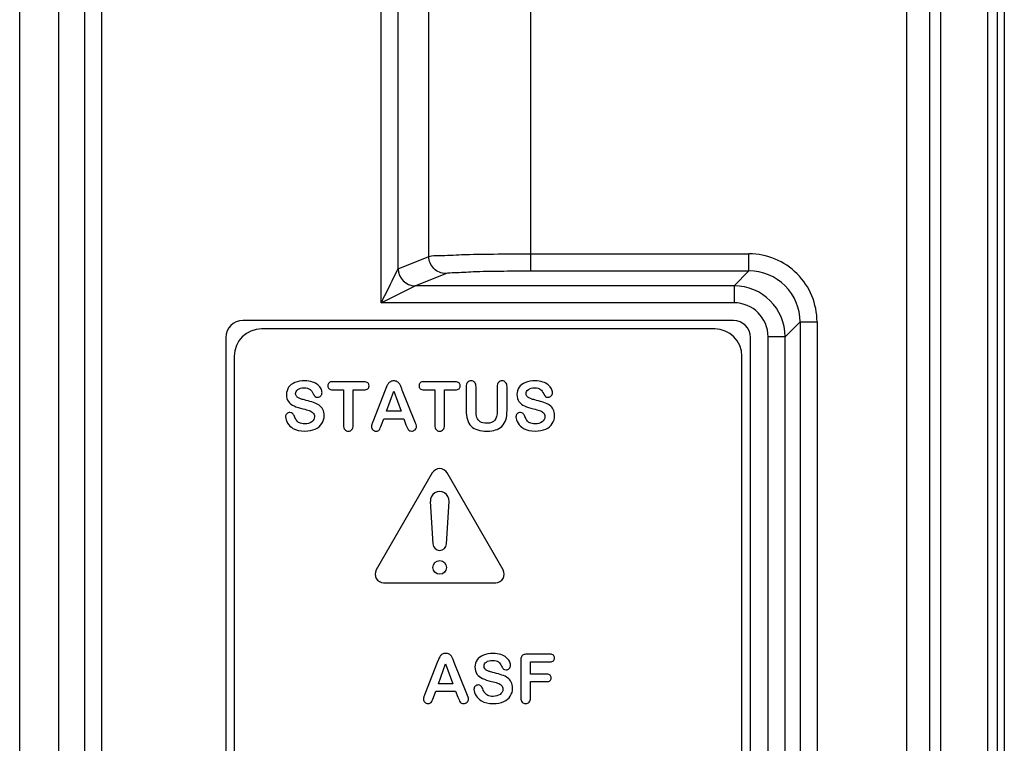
# Model space of a CAD drawing. Header units: millimetres. Extents: x 0 to 1800, y 0 to 1800.
# Tile 23 of 37: x 639 to 668, y 1280 to 1301. Entities that reach past the tile are written whole.
import ezdxf

# ---------------------------------------------------------------- set-up
doc = ezdxf.new("R2010")
doc.units = ezdxf.units.MM
doc.header["$LTSCALE"] = 117.333333
doc.layers.add('00_COMPONENTS', color=7, linetype='CONTINUOUS')

msp = doc.modelspace()

# ---------------------------------------------------------------- linework, layer by layer
at = {"layer": '00_COMPONENTS', "color": 3, "linetype": 'CONTINUOUS'}
msp.add_line((638.783, 1172.661), (638.783, 1320.161), dxfattribs=at)
at = {"layer": '00_COMPONENTS', "color": 7, "linetype": 'CONTINUOUS', "true_color": 0x474747}
for p, q in [((639.93, 1172.661), (639.93, 1310.161)), ((667.683, 1309.131), (667.683, 1197.031)), ((659.733, 1292.661), (645.333, 1292.661)), ((644.833, 1292.161), (644.833, 1250.161)), ((660.233, 1250.161), (660.233, 1292.161))]:
    msp.add_line(p, q, dxfattribs=at)
at = {"layer": '00_COMPONENTS', "color": 9, "linetype": 'CONTINUOUS'}
for p, q in [((640.691, 1181.661), (640.691, 1310.161)), ((641.191, 1181.661), (641.191, 1310.161)), ((649.394, 1293.178), (649.394, 1309.681)), ((649.892, 1294.176), (649.892, 1309.681)), ((650.794, 1294.536), (650.794, 1309.591)), ((653.782, 1294.116), (653.782, 1309.591)), ((665.808, 1309.587), (665.808, 1196.575)), ((667.202, 1196.881), (667.202, 1309.281)), ((649.892, 1294.176), (650.794, 1294.536)), ((653.782, 1294.616), (660.189, 1294.616)), ((660.189, 1294.116), (660.189, 1294.616)), ((650.395, 1293.678), (651.292, 1294.036)), ((653.782, 1294.116), (660.189, 1294.116)), ((660.189, 1294.116), (659.751, 1293.678)), ((649.394, 1293.178), (650.393, 1293.678)), ((659.751, 1293.678), (650.395, 1293.678)), ((659.751, 1293.678), (659.751, 1293.178)), ((659.751, 1293.178), (649.394, 1293.178)), ((661.688, 1292.617), (661.25, 1292.179)), ((661.688, 1292.617), (661.688, 1249.706)), ((661.688, 1292.617), (662.188, 1292.617)), ((662.188, 1292.617), (662.188, 1249.706)), ((660.75, 1250.143), (660.75, 1292.179)), ((661.25, 1292.179), (660.75, 1292.179)), ((661.25, 1250.144), (661.25, 1292.179))]:
    msp.add_line(p, q, dxfattribs=at)
at = {"layer": '00_COMPONENTS', "color": 7, "linetype": 'CONTINUOUS', "true_color": 0x007fff}
for p, q in [((665.488, 1309.597), (665.488, 1196.566)), ((664.813, 1309.281), (664.813, 1248.117)), ((667.483, 1196.881), (667.483, 1309.281))]:
    msp.add_line(p, q, dxfattribs=at)
at = {"layer": '00_COMPONENTS', "color": 7, "linetype": 'CONTINUOUS', "true_color": 0xadcfff}
for p, q in [((659.183, 1292.411), (645.883, 1292.411)), ((645.083, 1291.611), (645.083, 1250.711)), ((659.983, 1250.711), (659.983, 1291.611)), ((648.89, 1290.862), (647.972, 1290.862)), ((649.551, 1290.71), (649.514, 1290.615)), ((651.568, 1290.862), (650.65, 1290.862)), ((651.889, 1290.711), (651.889, 1290.026)), ((652.178, 1290.01), (652.178, 1290.711)), ((652.799, 1290.711), (652.799, 1290.004)), ((653.088, 1290.026), (653.088, 1290.711)), ((647.972, 1290.624), (648.288, 1290.624)), ((648.288, 1290.624), (648.288, 1289.588)), ((648.575, 1289.588), (648.575, 1290.624)), ((648.575, 1290.624), (648.89, 1290.624)), ((649.514, 1290.615), (649.149, 1289.689)), ((649.55, 1289.994), (649.761, 1290.582)), ((649.761, 1290.582), (649.976, 1289.994)), ((650.386, 1289.697), (650.014, 1290.617)), ((650.65, 1290.624), (650.965, 1290.624)), ((650.965, 1290.624), (650.965, 1289.588)), ((651.253, 1289.588), (651.253, 1290.624)), ((651.253, 1290.624), (651.568, 1290.624)), ((649.976, 1289.994), (649.55, 1289.994)), ((649.406, 1289.594), (649.474, 1289.777)), ((649.474, 1289.777), (650.054, 1289.777)), ((650.054, 1289.777), (650.122, 1289.598)), ((650.894, 1288.186), (649.249, 1285.336)), ((652.973, 1285.336), (651.327, 1288.186)), ((650.836, 1287.345), (650.911, 1286.099)), ((651.311, 1286.099), (651.385, 1287.345)), ((649.465, 1284.961), (652.756, 1284.961)), ((651.039, 1282.615), (650.674, 1281.689)), ((651.076, 1282.71), (651.039, 1282.615)), ((651.911, 1281.697), (651.539, 1282.617)), ((653.489, 1282.685), (653.489, 1281.588)), ((654.347, 1282.862), (653.666, 1282.862)), ((653.778, 1282.275), (653.778, 1282.639)), ((653.778, 1282.639), (654.347, 1282.639)), ((651.075, 1281.994), (651.286, 1282.582)), ((651.286, 1282.582), (651.501, 1281.994)), ((654.254, 1282.275), (653.778, 1282.275)), ((653.778, 1281.588), (653.778, 1282.058)), ((653.778, 1282.058), (654.254, 1282.058)), ((650.931, 1281.594), (650.999, 1281.777)), ((650.999, 1281.777), (651.578, 1281.777)), ((651.501, 1281.994), (651.075, 1281.994)), ((651.578, 1281.777), (651.647, 1281.598))]:
    msp.add_line(p, q, dxfattribs=at)
msp.add_circle((651.111, 1285.411), 0.2, dxfattribs=at)
at = {"layer": '00_COMPONENTS', "color": 9, "linetype": 'CONTINUOUS'}
for centre, radius, start, end in [((660.189, 1292.617), 1.998, 359.9881, 90.0119), ((650.395, 1294.181), 0.503, 180.5929, 269.9566), ((660.19, 1292.618), 1.498, 359.9527, 90.0473), ((659.75, 1292.178), 1.5, 0.0246, 89.9754), ((659.751, 1292.179), 0.999, 0.0015, 89.9972)]:
    msp.add_arc(centre, radius, start, end, dxfattribs=at)
at = {"layer": '00_COMPONENTS', "color": 7, "linetype": 'CONTINUOUS', "true_color": 0x474747}
for centre, start, end in [((645.333, 1292.161), 90, 180), ((659.733, 1292.161), 0, 90)]:
    msp.add_arc(centre, 0.5, start, end, dxfattribs=at)
at = {"layer": '00_COMPONENTS', "color": 7, "linetype": 'CONTINUOUS', "true_color": 0xadcfff}
for centre, radius, start, end in [((645.883, 1291.611), 0.8, 90, 180), ((659.183, 1291.611), 0.8, 0, 90), ((651.111, 1288.061), 0.25, 30, 150), ((651.111, 1287.361), 0.275, 356.5602, 183.4398), ((651.111, 1286.111), 0.2, 183.4398, 356.5602), ((649.465, 1285.211), 0.25, 150, 270), ((652.756, 1285.211), 0.25, 270, 30)]:
    msp.add_arc(centre, radius, start, end, dxfattribs=at)
at = {"layer": '00_COMPONENTS', "color": 9, "linetype": 'CONTINUOUS'}
for points, knots in [([(650.794, 1294.536), (650.888, 1294.567), (651.217, 1294.563), (651.845, 1294.604), (652.745, 1294.61), (653.42, 1294.616), (653.782, 1294.616)], [0, 0, 0, 0, 0.100145, 0.322242, 0.636348, 1, 1, 1, 1]), ([(651.292, 1294.036), (651.165, 1294.037), (650.9, 1294.144), (650.794, 1294.409), (650.794, 1294.536)], [0, 0, 0, 0, 0.499435, 1, 1, 1, 1]), ([(649.394, 1293.178), (649.441, 1293.273), (649.609, 1293.604), (649.768, 1293.94), (649.892, 1294.175)], [0, 0, 0, 0, 0.284655, 1, 1, 1, 1]), ([(651.292, 1294.036), (651.369, 1294.067), (651.646, 1294.063), (652.167, 1294.104), (652.918, 1294.11), (653.48, 1294.116), (653.782, 1294.116)], [0, 0, 0, 0, 0.100341, 0.322432, 0.636455, 1, 1, 1, 1])]:
    msp.add_open_spline(points, degree=3, knots=knots, dxfattribs=at)
at = {"layer": '00_COMPONENTS', "color": 7, "linetype": 'CONTINUOUS', "true_color": 0xadcfff}
for points in [[(646.678, 1290.697), (646.635, 1290.635), (646.614, 1290.565), (646.614, 1290.488)], [(646.864, 1290.837), (646.782, 1290.804), (646.721, 1290.757), (646.678, 1290.697)], [(647.15, 1290.886), (647.04, 1290.886), (646.944, 1290.87), (646.864, 1290.837)], [(646.949, 1290.632), (646.995, 1290.665), (647.055, 1290.681), (647.13, 1290.681)], [(647.13, 1290.681), (647.21, 1290.681), (647.268, 1290.666), (647.305, 1290.635)], [(647.376, 1290.853), (647.312, 1290.875), (647.237, 1290.886), (647.15, 1290.886)], [(647.536, 1290.766), (647.493, 1290.803), (647.44, 1290.832), (647.376, 1290.853)], [(647.628, 1290.654), (647.609, 1290.693), (647.578, 1290.731), (647.536, 1290.766)], [(647.864, 1290.83), (647.838, 1290.809), (647.827, 1290.779), (647.827, 1290.742)], [(647.827, 1290.742), (647.827, 1290.706), (647.838, 1290.677), (647.862, 1290.656)], [(647.972, 1290.862), (647.925, 1290.862), (647.889, 1290.851), (647.864, 1290.83)], [(649.001, 1290.829), (648.977, 1290.85), (648.94, 1290.862), (648.89, 1290.862)], [(649.038, 1290.742), (649.038, 1290.777), (649.026, 1290.807), (649.001, 1290.829)], [(649.001, 1290.656), (649.026, 1290.677), (649.038, 1290.706), (649.038, 1290.742)], [(649.598, 1290.804), (649.581, 1290.778), (649.565, 1290.747), (649.551, 1290.71)], [(649.663, 1290.863), (649.635, 1290.847), (649.614, 1290.828), (649.598, 1290.804)], [(649.763, 1290.886), (649.723, 1290.886), (649.69, 1290.879), (649.663, 1290.863)], [(649.863, 1290.863), (649.836, 1290.879), (649.803, 1290.886), (649.763, 1290.886)], [(649.928, 1290.804), (649.912, 1290.828), (649.89, 1290.847), (649.863, 1290.863)], [(649.97, 1290.727), (649.958, 1290.754), (649.945, 1290.78), (649.928, 1290.804)], [(650.014, 1290.617), (649.996, 1290.663), (649.982, 1290.7), (649.97, 1290.727)], [(650.541, 1290.83), (650.516, 1290.809), (650.504, 1290.779), (650.504, 1290.742)], [(650.504, 1290.742), (650.504, 1290.706), (650.516, 1290.677), (650.54, 1290.656)], [(650.65, 1290.862), (650.602, 1290.862), (650.566, 1290.851), (650.541, 1290.83)], [(651.678, 1290.829), (651.654, 1290.85), (651.617, 1290.862), (651.568, 1290.862)], [(651.716, 1290.742), (651.716, 1290.777), (651.703, 1290.807), (651.678, 1290.829)], [(651.678, 1290.656), (651.703, 1290.677), (651.716, 1290.706), (651.716, 1290.742)], [(651.928, 1290.843), (651.901, 1290.813), (651.889, 1290.77), (651.889, 1290.711)], [(652.032, 1290.886), (651.989, 1290.886), (651.954, 1290.872), (651.928, 1290.843)], [(652.138, 1290.843), (652.111, 1290.872), (652.076, 1290.886), (652.032, 1290.886)], [(652.178, 1290.711), (652.178, 1290.77), (652.164, 1290.813), (652.138, 1290.843)], [(652.838, 1290.843), (652.812, 1290.813), (652.799, 1290.77), (652.799, 1290.711)], [(652.942, 1290.886), (652.898, 1290.886), (652.863, 1290.872), (652.838, 1290.843)], [(653.047, 1290.843), (653.02, 1290.872), (652.985, 1290.886), (652.942, 1290.886)], [(653.088, 1290.711), (653.088, 1290.77), (653.074, 1290.813), (653.047, 1290.843)], [(653.442, 1290.697), (653.399, 1290.635), (653.378, 1290.565), (653.378, 1290.488)], [(653.627, 1290.837), (653.546, 1290.804), (653.485, 1290.757), (653.442, 1290.697)], [(653.913, 1290.886), (653.804, 1290.886), (653.708, 1290.87), (653.627, 1290.837)], [(653.713, 1290.632), (653.759, 1290.665), (653.819, 1290.681), (653.894, 1290.681)], [(653.894, 1290.681), (653.974, 1290.681), (654.032, 1290.666), (654.069, 1290.635)], [(654.14, 1290.853), (654.076, 1290.875), (654.001, 1290.886), (653.913, 1290.886)], [(654.299, 1290.766), (654.257, 1290.803), (654.204, 1290.832), (654.14, 1290.853)], [(654.392, 1290.654), (654.372, 1290.693), (654.341, 1290.731), (654.299, 1290.766)], [(646.614, 1290.488), (646.614, 1290.405), (646.633, 1290.336), (646.674, 1290.28)], [(646.881, 1290.514), (646.881, 1290.56), (646.904, 1290.598), (646.949, 1290.632)], [(646.904, 1290.44), (646.889, 1290.46), (646.881, 1290.485), (646.881, 1290.514)], [(646.969, 1290.386), (646.942, 1290.401), (646.92, 1290.419), (646.904, 1290.44)], [(647.051, 1290.351), (647.023, 1290.359), (646.996, 1290.371), (646.969, 1290.386)], [(647.305, 1290.635), (647.341, 1290.605), (647.372, 1290.563), (647.399, 1290.51)], [(647.399, 1290.51), (647.418, 1290.472), (647.437, 1290.445), (647.454, 1290.428)], [(647.454, 1290.428), (647.472, 1290.412), (647.497, 1290.404), (647.53, 1290.404)], [(647.53, 1290.404), (647.566, 1290.404), (647.596, 1290.418), (647.62, 1290.445)], [(647.62, 1290.445), (647.645, 1290.472), (647.657, 1290.503), (647.657, 1290.538)], [(647.657, 1290.538), (647.657, 1290.575), (647.648, 1290.614), (647.628, 1290.654)], [(647.862, 1290.656), (647.886, 1290.634), (647.923, 1290.624), (647.972, 1290.624)], [(648.89, 1290.624), (648.939, 1290.624), (648.976, 1290.634), (649.001, 1290.656)], [(650.54, 1290.656), (650.563, 1290.634), (650.6, 1290.624), (650.65, 1290.624)], [(651.568, 1290.624), (651.616, 1290.624), (651.653, 1290.634), (651.678, 1290.656)], [(653.378, 1290.488), (653.378, 1290.405), (653.397, 1290.336), (653.438, 1290.28)], [(653.645, 1290.514), (653.645, 1290.56), (653.667, 1290.598), (653.713, 1290.632)], [(653.668, 1290.44), (653.653, 1290.46), (653.645, 1290.485), (653.645, 1290.514)], [(653.732, 1290.386), (653.705, 1290.401), (653.684, 1290.419), (653.668, 1290.44)], [(653.815, 1290.351), (653.787, 1290.359), (653.76, 1290.371), (653.732, 1290.386)], [(654.069, 1290.635), (654.105, 1290.605), (654.136, 1290.563), (654.163, 1290.51)], [(654.163, 1290.51), (654.182, 1290.472), (654.2, 1290.445), (654.218, 1290.428)], [(654.218, 1290.428), (654.235, 1290.412), (654.261, 1290.404), (654.294, 1290.404)], [(654.294, 1290.404), (654.33, 1290.404), (654.36, 1290.418), (654.384, 1290.445)], [(654.384, 1290.445), (654.408, 1290.472), (654.421, 1290.503), (654.421, 1290.538)], [(654.421, 1290.538), (654.421, 1290.575), (654.411, 1290.614), (654.392, 1290.654)], [(646.674, 1290.28), (646.715, 1290.225), (646.769, 1290.181), (646.838, 1290.149)], [(646.838, 1290.149), (646.908, 1290.117), (646.993, 1290.089), (647.096, 1290.065)], [(647.19, 1290.314), (647.125, 1290.33), (647.079, 1290.343), (647.051, 1290.351)], [(647.407, 1290.252), (647.342, 1290.275), (647.269, 1290.295), (647.19, 1290.314)], [(647.573, 1290.169), (647.528, 1290.202), (647.473, 1290.229), (647.407, 1290.252)], [(647.681, 1290.046), (647.655, 1290.096), (647.619, 1290.137), (647.573, 1290.169)], [(653.438, 1290.28), (653.479, 1290.225), (653.533, 1290.181), (653.602, 1290.149)], [(653.602, 1290.149), (653.671, 1290.117), (653.757, 1290.089), (653.86, 1290.065)], [(653.953, 1290.314), (653.889, 1290.33), (653.842, 1290.343), (653.815, 1290.351)], [(654.171, 1290.252), (654.106, 1290.275), (654.033, 1290.295), (653.953, 1290.314)], [(654.337, 1290.169), (654.292, 1290.202), (654.236, 1290.229), (654.171, 1290.252)], [(654.444, 1290.046), (654.419, 1290.096), (654.383, 1290.137), (654.337, 1290.169)], [(646.623, 1289.921), (646.598, 1289.895), (646.587, 1289.866), (646.587, 1289.831)], [(646.587, 1289.831), (646.587, 1289.771), (646.606, 1289.709), (646.647, 1289.644)], [(646.716, 1289.959), (646.678, 1289.959), (646.647, 1289.946), (646.623, 1289.921)], [(646.793, 1289.929), (646.771, 1289.949), (646.746, 1289.959), (646.716, 1289.959)], [(646.847, 1289.843), (646.832, 1289.881), (646.814, 1289.91), (646.793, 1289.929)], [(646.905, 1289.729), (646.884, 1289.759), (646.865, 1289.797), (646.847, 1289.843)], [(647.096, 1290.065), (647.172, 1290.048), (647.233, 1290.032), (647.279, 1290.016)], [(647.279, 1290.016), (647.325, 1290), (647.362, 1289.977), (647.391, 1289.948)], [(647.435, 1289.833), (647.435, 1289.773), (647.407, 1289.723), (647.354, 1289.683)], [(647.391, 1289.948), (647.42, 1289.919), (647.435, 1289.88), (647.435, 1289.833)], [(647.653, 1289.632), (647.697, 1289.7), (647.72, 1289.778), (647.72, 1289.864)], [(647.72, 1289.864), (647.72, 1289.936), (647.706, 1289.996), (647.681, 1290.046)], [(651.889, 1290.026), (651.889, 1289.918), (651.9, 1289.825), (651.924, 1289.748)], [(652.204, 1289.81), (652.186, 1289.863), (652.178, 1289.93), (652.178, 1290.01)], [(652.299, 1289.685), (652.253, 1289.714), (652.221, 1289.756), (652.204, 1289.81)], [(652.799, 1290.004), (652.799, 1289.882), (652.776, 1289.791), (652.729, 1289.731)], [(653.055, 1289.747), (653.076, 1289.82), (653.088, 1289.914), (653.088, 1290.026)], [(653.386, 1289.921), (653.362, 1289.895), (653.35, 1289.866), (653.35, 1289.831)], [(653.35, 1289.831), (653.35, 1289.771), (653.37, 1289.709), (653.411, 1289.644)], [(653.48, 1289.959), (653.442, 1289.959), (653.411, 1289.946), (653.386, 1289.921)], [(653.557, 1289.929), (653.535, 1289.949), (653.51, 1289.959), (653.48, 1289.959)], [(653.611, 1289.843), (653.595, 1289.881), (653.578, 1289.91), (653.557, 1289.929)], [(653.669, 1289.729), (653.648, 1289.759), (653.629, 1289.797), (653.611, 1289.843)], [(653.86, 1290.065), (653.936, 1290.048), (653.997, 1290.032), (654.043, 1290.016)], [(654.043, 1290.016), (654.088, 1290), (654.125, 1289.977), (654.155, 1289.948)], [(654.198, 1289.833), (654.198, 1289.773), (654.171, 1289.723), (654.118, 1289.683)], [(654.155, 1289.948), (654.184, 1289.919), (654.198, 1289.88), (654.198, 1289.833)], [(654.416, 1289.632), (654.461, 1289.7), (654.483, 1289.778), (654.483, 1289.864)], [(654.483, 1289.864), (654.483, 1289.936), (654.47, 1289.996), (654.444, 1290.046)], [(646.647, 1289.644), (646.688, 1289.58), (646.74, 1289.53), (646.805, 1289.492)], [(646.995, 1289.653), (646.956, 1289.673), (646.927, 1289.698), (646.905, 1289.729)], [(647.146, 1289.624), (647.084, 1289.624), (647.033, 1289.634), (646.995, 1289.653)], [(647.354, 1289.683), (647.3, 1289.643), (647.231, 1289.624), (647.146, 1289.624)], [(647.458, 1289.47), (647.544, 1289.509), (647.608, 1289.563), (647.653, 1289.632)], [(648.288, 1289.588), (648.288, 1289.529), (648.3, 1289.485), (648.327, 1289.456)], [(648.535, 1289.455), (648.562, 1289.484), (648.575, 1289.528), (648.575, 1289.588)], [(649.117, 1289.603), (649.11, 1289.581), (649.107, 1289.562), (649.107, 1289.542)], [(649.107, 1289.542), (649.107, 1289.508), (649.121, 1289.478), (649.149, 1289.452)], [(649.149, 1289.689), (649.134, 1289.652), (649.123, 1289.623), (649.117, 1289.603)], [(649.337, 1289.449), (649.356, 1289.474), (649.379, 1289.522), (649.406, 1289.594)], [(650.122, 1289.598), (650.13, 1289.575), (650.141, 1289.55), (650.154, 1289.521)], [(650.154, 1289.521), (650.166, 1289.492), (650.178, 1289.47), (650.189, 1289.457)], [(650.43, 1289.544), (650.43, 1289.575), (650.415, 1289.627), (650.386, 1289.697)], [(650.388, 1289.453), (650.415, 1289.48), (650.43, 1289.511), (650.43, 1289.544)], [(650.965, 1289.588), (650.965, 1289.529), (650.977, 1289.485), (651.005, 1289.456)], [(651.212, 1289.455), (651.239, 1289.484), (651.253, 1289.528), (651.253, 1289.588)], [(651.924, 1289.748), (651.947, 1289.67), (651.983, 1289.607), (652.033, 1289.557)], [(652.033, 1289.557), (652.083, 1289.507), (652.147, 1289.47), (652.227, 1289.447)], [(652.49, 1289.642), (652.408, 1289.642), (652.344, 1289.656), (652.299, 1289.685)], [(652.729, 1289.731), (652.682, 1289.671), (652.603, 1289.642), (652.49, 1289.642)], [(652.751, 1289.445), (652.819, 1289.466), (652.88, 1289.501), (652.932, 1289.55)], [(652.932, 1289.55), (652.992, 1289.607), (653.033, 1289.672), (653.055, 1289.747)], [(653.411, 1289.644), (653.452, 1289.58), (653.504, 1289.53), (653.569, 1289.492)], [(653.759, 1289.653), (653.72, 1289.673), (653.691, 1289.698), (653.669, 1289.729)], [(653.91, 1289.624), (653.847, 1289.624), (653.797, 1289.634), (653.759, 1289.653)], [(654.118, 1289.683), (654.064, 1289.643), (653.995, 1289.624), (653.91, 1289.624)], [(654.222, 1289.47), (654.307, 1289.509), (654.371, 1289.563), (654.416, 1289.632)], [(646.805, 1289.492), (646.897, 1289.438), (647.013, 1289.412), (647.154, 1289.412)], [(647.154, 1289.412), (647.27, 1289.412), (647.372, 1289.431), (647.458, 1289.47)], [(648.327, 1289.456), (648.355, 1289.427), (648.39, 1289.412), (648.432, 1289.412)], [(648.432, 1289.412), (648.474, 1289.412), (648.508, 1289.427), (648.535, 1289.455)], [(649.149, 1289.452), (649.176, 1289.426), (649.208, 1289.412), (649.245, 1289.412)], [(649.245, 1289.412), (649.288, 1289.412), (649.318, 1289.425), (649.337, 1289.449)], [(650.189, 1289.457), (650.2, 1289.443), (650.214, 1289.432), (650.23, 1289.424)], [(650.23, 1289.424), (650.246, 1289.417), (650.266, 1289.412), (650.289, 1289.412)], [(650.289, 1289.412), (650.328, 1289.412), (650.361, 1289.427), (650.388, 1289.453)], [(651.005, 1289.456), (651.032, 1289.427), (651.067, 1289.412), (651.11, 1289.412)], [(651.11, 1289.412), (651.152, 1289.412), (651.186, 1289.427), (651.212, 1289.455)], [(652.227, 1289.447), (652.306, 1289.425), (652.4, 1289.412), (652.51, 1289.412)], [(652.51, 1289.412), (652.602, 1289.412), (652.682, 1289.424), (652.751, 1289.445)], [(653.569, 1289.492), (653.661, 1289.438), (653.776, 1289.412), (653.917, 1289.412)], [(653.917, 1289.412), (654.034, 1289.412), (654.136, 1289.431), (654.222, 1289.47)], [(651.288, 1282.886), (651.248, 1282.886), (651.215, 1282.879), (651.188, 1282.863)], [(651.388, 1282.863), (651.361, 1282.879), (651.328, 1282.886), (651.288, 1282.886)], [(652.68, 1282.886), (652.57, 1282.886), (652.475, 1282.87), (652.394, 1282.837)], [(652.907, 1282.853), (652.843, 1282.875), (652.768, 1282.886), (652.68, 1282.886)], [(651.123, 1282.804), (651.106, 1282.778), (651.09, 1282.747), (651.076, 1282.71)], [(651.188, 1282.863), (651.16, 1282.847), (651.139, 1282.828), (651.123, 1282.804)], [(651.453, 1282.804), (651.436, 1282.828), (651.415, 1282.847), (651.388, 1282.863)], [(651.495, 1282.727), (651.483, 1282.754), (651.47, 1282.78), (651.453, 1282.804)], [(651.539, 1282.617), (651.521, 1282.663), (651.507, 1282.7), (651.495, 1282.727)], [(652.209, 1282.697), (652.166, 1282.635), (652.144, 1282.565), (652.144, 1282.488)], [(652.394, 1282.837), (652.313, 1282.804), (652.251, 1282.757), (652.209, 1282.697)], [(652.412, 1282.514), (652.412, 1282.56), (652.434, 1282.598), (652.48, 1282.632)], [(652.48, 1282.632), (652.526, 1282.665), (652.586, 1282.681), (652.661, 1282.681)], [(652.661, 1282.681), (652.741, 1282.681), (652.799, 1282.666), (652.836, 1282.635)], [(652.836, 1282.635), (652.872, 1282.605), (652.903, 1282.563), (652.93, 1282.51)], [(653.066, 1282.766), (653.024, 1282.803), (652.971, 1282.832), (652.907, 1282.853)], [(653.159, 1282.654), (653.139, 1282.693), (653.108, 1282.731), (653.066, 1282.766)], [(653.188, 1282.538), (653.188, 1282.575), (653.178, 1282.614), (653.159, 1282.654)], [(653.508, 1282.786), (653.495, 1282.76), (653.489, 1282.726), (653.489, 1282.685)], [(653.565, 1282.844), (653.539, 1282.832), (653.52, 1282.812), (653.508, 1282.786)], [(653.666, 1282.862), (653.626, 1282.862), (653.592, 1282.855), (653.565, 1282.844)], [(654.449, 1282.831), (654.427, 1282.851), (654.393, 1282.862), (654.347, 1282.862)], [(654.347, 1282.639), (654.393, 1282.639), (654.427, 1282.649), (654.449, 1282.669)], [(654.483, 1282.751), (654.483, 1282.784), (654.472, 1282.81), (654.449, 1282.831)], [(654.449, 1282.669), (654.472, 1282.69), (654.483, 1282.717), (654.483, 1282.751)], [(652.144, 1282.488), (652.144, 1282.405), (652.164, 1282.336), (652.205, 1282.28)], [(652.435, 1282.44), (652.42, 1282.46), (652.412, 1282.485), (652.412, 1282.514)], [(652.499, 1282.386), (652.472, 1282.401), (652.451, 1282.419), (652.435, 1282.44)], [(652.582, 1282.351), (652.554, 1282.359), (652.527, 1282.371), (652.499, 1282.386)], [(652.72, 1282.314), (652.656, 1282.33), (652.609, 1282.343), (652.582, 1282.351)], [(652.938, 1282.252), (652.873, 1282.275), (652.8, 1282.295), (652.72, 1282.314)], [(652.93, 1282.51), (652.949, 1282.472), (652.967, 1282.445), (652.985, 1282.428)], [(652.985, 1282.428), (653.002, 1282.412), (653.027, 1282.404), (653.061, 1282.404)], [(653.061, 1282.404), (653.097, 1282.404), (653.127, 1282.418), (653.151, 1282.445)], [(653.151, 1282.445), (653.175, 1282.472), (653.188, 1282.503), (653.188, 1282.538)], [(652.205, 1282.28), (652.246, 1282.225), (652.3, 1282.181), (652.369, 1282.149)], [(652.369, 1282.149), (652.438, 1282.117), (652.524, 1282.089), (652.627, 1282.065)], [(652.627, 1282.065), (652.703, 1282.048), (652.764, 1282.032), (652.81, 1282.016)], [(652.81, 1282.016), (652.855, 1282), (652.892, 1281.977), (652.921, 1281.948)], [(653.104, 1282.169), (653.059, 1282.202), (653.003, 1282.229), (652.938, 1282.252)], [(653.211, 1282.046), (653.186, 1282.096), (653.15, 1282.137), (653.104, 1282.169)], [(653.25, 1281.864), (653.25, 1281.936), (653.237, 1281.996), (653.211, 1282.046)], [(654.352, 1282.244), (654.331, 1282.264), (654.298, 1282.275), (654.254, 1282.275)], [(654.254, 1282.058), (654.297, 1282.058), (654.33, 1282.067), (654.352, 1282.087)], [(654.385, 1282.166), (654.385, 1282.199), (654.373, 1282.225), (654.352, 1282.244)], [(654.352, 1282.087), (654.373, 1282.106), (654.385, 1282.133), (654.385, 1282.166)], [(652.153, 1281.921), (652.129, 1281.895), (652.117, 1281.866), (652.117, 1281.831)], [(652.117, 1281.831), (652.117, 1281.771), (652.137, 1281.709), (652.178, 1281.644)], [(652.247, 1281.959), (652.209, 1281.959), (652.178, 1281.946), (652.153, 1281.921)], [(652.323, 1281.929), (652.302, 1281.949), (652.277, 1281.959), (652.247, 1281.959)], [(652.377, 1281.843), (652.362, 1281.881), (652.345, 1281.91), (652.323, 1281.929)], [(652.436, 1281.729), (652.415, 1281.759), (652.395, 1281.797), (652.377, 1281.843)], [(652.526, 1281.653), (652.487, 1281.673), (652.458, 1281.698), (652.436, 1281.729)], [(652.965, 1281.833), (652.965, 1281.773), (652.938, 1281.723), (652.885, 1281.683)], [(652.921, 1281.948), (652.951, 1281.919), (652.965, 1281.88), (652.965, 1281.833)], [(653.183, 1281.632), (653.228, 1281.7), (653.25, 1281.778), (653.25, 1281.864)], [(650.642, 1281.603), (650.635, 1281.581), (650.632, 1281.562), (650.632, 1281.542)], [(650.632, 1281.542), (650.632, 1281.508), (650.646, 1281.478), (650.674, 1281.452)], [(650.674, 1281.689), (650.658, 1281.652), (650.648, 1281.623), (650.642, 1281.603)], [(650.674, 1281.452), (650.701, 1281.426), (650.733, 1281.412), (650.77, 1281.412)], [(650.77, 1281.412), (650.813, 1281.412), (650.843, 1281.425), (650.862, 1281.449)], [(650.862, 1281.449), (650.881, 1281.474), (650.904, 1281.522), (650.931, 1281.594)], [(651.647, 1281.598), (651.655, 1281.575), (651.666, 1281.55), (651.679, 1281.521)], [(651.679, 1281.521), (651.691, 1281.492), (651.703, 1281.47), (651.714, 1281.457)], [(651.714, 1281.457), (651.725, 1281.443), (651.739, 1281.432), (651.755, 1281.424)], [(651.814, 1281.412), (651.853, 1281.412), (651.886, 1281.427), (651.913, 1281.453)], [(651.955, 1281.544), (651.955, 1281.575), (651.94, 1281.627), (651.911, 1281.697)], [(651.913, 1281.453), (651.94, 1281.48), (651.955, 1281.511), (651.955, 1281.544)], [(652.178, 1281.644), (652.218, 1281.58), (652.271, 1281.53), (652.336, 1281.492)], [(652.336, 1281.492), (652.427, 1281.438), (652.543, 1281.412), (652.684, 1281.412)], [(652.676, 1281.624), (652.614, 1281.624), (652.564, 1281.634), (652.526, 1281.653)], [(652.885, 1281.683), (652.831, 1281.643), (652.762, 1281.624), (652.676, 1281.624)], [(652.684, 1281.412), (652.801, 1281.412), (652.903, 1281.431), (652.989, 1281.47)], [(652.989, 1281.47), (653.074, 1281.509), (653.138, 1281.563), (653.183, 1281.632)], [(653.489, 1281.588), (653.489, 1281.529), (653.502, 1281.485), (653.529, 1281.456)], [(653.529, 1281.456), (653.557, 1281.427), (653.592, 1281.412), (653.634, 1281.412)], [(653.634, 1281.412), (653.676, 1281.412), (653.71, 1281.427), (653.737, 1281.455)], [(653.737, 1281.455), (653.765, 1281.484), (653.778, 1281.528), (653.778, 1281.588)], [(651.755, 1281.424), (651.771, 1281.417), (651.79, 1281.412), (651.814, 1281.412)]]:
    msp.add_open_spline(points, degree=3, dxfattribs=at)

doc.saveas('drawing.dxf')
